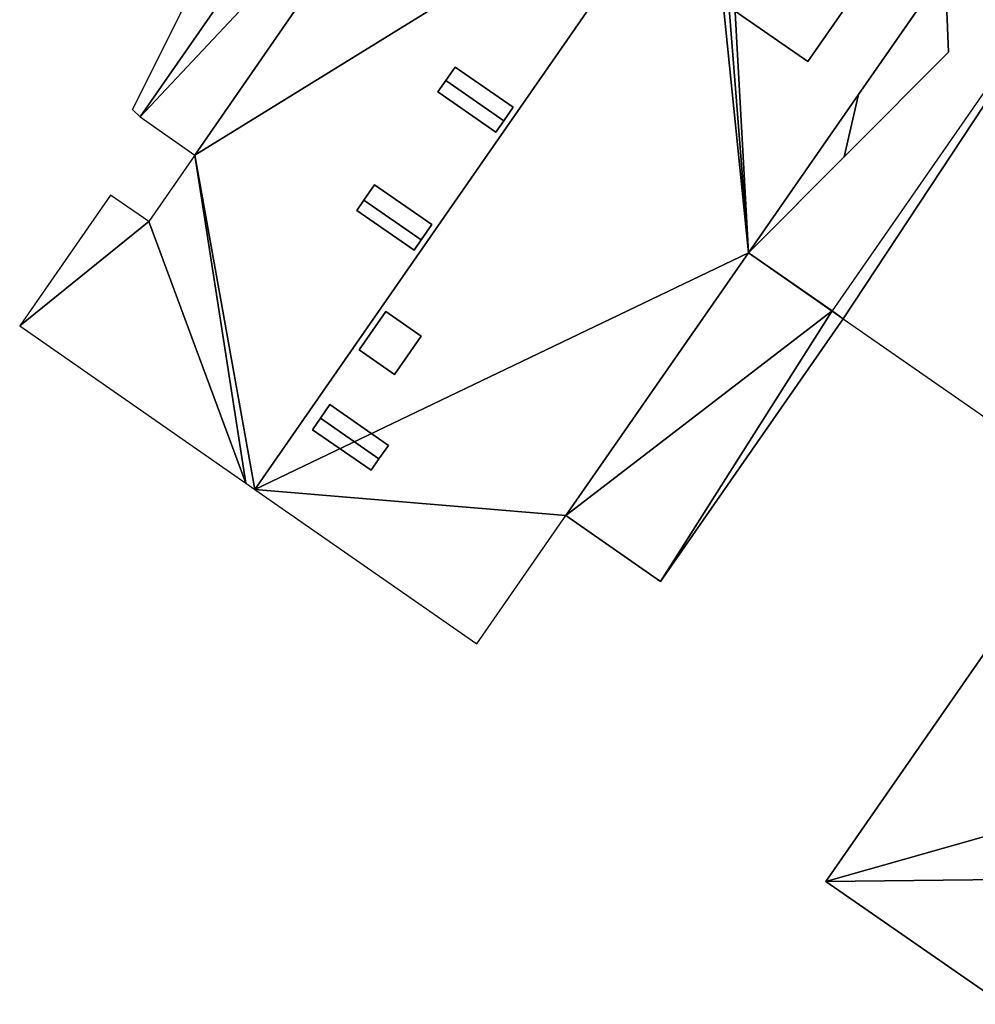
# Model space of a CAD drawing. Header units: inches. Extents: x 572839 to 573167, y 7035528 to 7035769.
# Tile 2 of 50: x 572839 to 572867, y 7035640 to 7035669. Entities that reach past the tile are written whole.
import ezdxf

# ---------------------------------------------------------------- set-up
doc = ezdxf.new("R2010")
doc.units = ezdxf.units.IN
doc.header["$MEASUREMENT"] = 0
doc.layers.add('Bygning', color=10, linetype='Continuous')

msp = doc.modelspace()

# ---------------------------------------------------------------- linework, layer by layer
at = {"layer": 'Bygning', "color": 74, "true_color": 0x55aa00}
for points in [[(572847.11, 7035673.18, 46.95), (572844.28, 7035670.76, 46.95), (572842.32, 7035666.84, 46.95), (572842.55, 7035666.62, 46.95)], [(572847.11, 7035673.18, 46.95), (572844.28, 7035670.76, 46.95), (572842.32, 7035666.84, 46.95), (572842.55, 7035666.62, 46.95)], [(572847.11, 7035673.18, 46.95), (572842.55, 7035666.62, 46.95), (572842.55, 7035666.62, 47.7), (572847.11, 7035673.18, 47.7)], [(572847.11, 7035673.18, 46.95), (572842.55, 7035666.62, 46.95), (572842.55, 7035666.62, 47.7), (572847.11, 7035673.18, 47.7)], [(572859.38, 7035670.23, 54.37), (572862.22, 7035668.25, 54.37), (572863.75, 7035670.46, 54.37), (572860.92, 7035672.43, 54.37)], [(572859.38, 7035670.23, 54.37), (572862.22, 7035668.25, 54.37), (572863.75, 7035670.46, 54.37), (572860.92, 7035672.43, 54.37)], [(572842.32, 7035666.84, 46.95), (572844.28, 7035670.76, 46.95), (572844.28, 7035670.76, 47.7), (572842.32, 7035666.84, 47.7)], [(572842.32, 7035666.84, 46.95), (572844.28, 7035670.76, 46.95), (572844.28, 7035670.76, 47.7), (572842.32, 7035666.84, 47.7)], [(572863.71, 7035667.28, 41.1), (572860.47, 7035662.62, 41.1), (572866.36, 7035668.53, 41.1), (572866.26, 7035670.95, 41.1)], [(572863.71, 7035667.28, 41.1), (572860.47, 7035662.62, 41.1), (572866.36, 7035668.53, 41.1), (572866.26, 7035670.95, 41.1)], [(572863.71, 7035667.28, 41.1), (572866.26, 7035670.95, 41.1), (572866.26, 7035670.95, 41.85), (572863.71, 7035667.28, 41.85)], [(572863.71, 7035667.28, 41.1), (572866.26, 7035670.95, 41.1), (572866.26, 7035670.95, 41.85), (572863.71, 7035667.28, 41.85)], [(572866.26, 7035670.95, 41.1), (572866.36, 7035668.53, 41.1), (572866.36, 7035668.53, 41.85), (572866.26, 7035670.95, 41.85)], [(572866.26, 7035670.95, 41.1), (572866.36, 7035668.53, 41.1), (572866.36, 7035668.53, 41.85), (572866.26, 7035670.95, 41.85)], [(572863.75, 7035670.46, 54.37), (572862.22, 7035668.25, 54.37), (572862.22, 7035668.25, 53.943), (572863.75, 7035670.46, 53.944)], [(572862.22, 7035668.25, 54.37), (572859.38, 7035670.23, 54.37), (572859.38, 7035670.23, 53.785), (572862.22, 7035668.25, 53.943)], [(572866.36, 7035668.53, 41.1), (572860.47, 7035662.62, 41.1), (572860.47, 7035662.62, 41.85), (572866.36, 7035668.53, 41.85)], [(572866.36, 7035668.53, 41.1), (572860.47, 7035662.62, 41.1), (572860.47, 7035662.62, 41.85), (572866.36, 7035668.53, 41.85)], [(572851.55, 7035667.69, 54.37), (572851.83, 7035668.09, 54.18), (572851.83, 7035668.09, 53.805), (572851.55, 7035667.69, 53.811)], [(572851.83, 7035668.09, 54.18), (572851.55, 7035667.69, 54.37), (572853.26, 7035666.51, 54.37), (572853.54, 7035666.91, 54.18)], [(572851.83, 7035668.09, 54.18), (572851.55, 7035667.69, 54.37), (572853.26, 7035666.51, 54.37), (572853.54, 7035666.91, 54.18)], [(572851.83, 7035668.09, 54.18), (572853.54, 7035666.91, 54.18), (572853.54, 7035666.91, 53.745), (572851.83, 7035668.09, 53.805)], [(572851.32, 7035667.36, 54.18), (572851.55, 7035667.69, 54.37), (572851.55, 7035667.69, 53.811), (572851.32, 7035667.36, 53.816)], [(572851.55, 7035667.69, 54.37), (572851.32, 7035667.36, 54.18), (572853.03, 7035666.17, 54.18), (572853.26, 7035666.51, 54.37)], [(572851.55, 7035667.69, 54.37), (572851.32, 7035667.36, 54.18), (572853.03, 7035666.17, 54.18), (572853.26, 7035666.51, 54.37)], [(572853.03, 7035666.17, 54.18), (572851.32, 7035667.36, 54.18), (572851.32, 7035667.36, 53.816), (572853.03, 7035666.17, 53.755)], [(572860.47, 7035662.62, 41.1), (572863.71, 7035667.28, 41.1), (572863.71, 7035667.28, 41.85), (572860.47, 7035662.62, 41.85)], [(572860.47, 7035662.62, 41.1), (572863.71, 7035667.28, 41.1), (572863.71, 7035667.28, 41.85), (572860.47, 7035662.62, 41.85)], [(572860.47, 7035662.62, 47.47), (572863.71, 7035667.28, 47.47), (572863.71, 7035667.28, 48.22), (572860.47, 7035662.62, 48.22)], [(572860.47, 7035662.62, 47.47), (572863.71, 7035667.28, 47.47), (572863.71, 7035667.28, 48.22), (572860.47, 7035662.62, 48.22)], [(572863.71, 7035667.28, 47.47), (572860.47, 7035662.62, 47.47), (572863.29, 7035665.45, 47.47)], [(572863.71, 7035667.28, 47.47), (572860.47, 7035662.62, 47.47), (572863.29, 7035665.45, 47.47)], [(572863.71, 7035667.28, 47.47), (572863.29, 7035665.45, 47.47), (572863.29, 7035665.45, 48.22), (572863.71, 7035667.28, 48.22)], [(572863.71, 7035667.28, 47.47), (572863.29, 7035665.45, 47.47), (572863.29, 7035665.45, 48.22), (572863.71, 7035667.28, 48.22)], [(572853.54, 7035666.91, 54.18), (572853.26, 7035666.51, 54.37), (572853.26, 7035666.51, 53.75), (572853.54, 7035666.91, 53.745)], [(572842.55, 7035666.62, 46.95), (572842.32, 7035666.84, 46.95), (572842.32, 7035666.84, 47.7), (572842.55, 7035666.62, 47.7)], [(572842.55, 7035666.62, 46.95), (572842.32, 7035666.84, 46.95), (572842.32, 7035666.84, 47.7), (572842.55, 7035666.62, 47.7)], [(572853.26, 7035666.51, 54.37), (572853.03, 7035666.17, 54.18), (572853.03, 7035666.17, 53.755), (572853.26, 7035666.51, 53.75)], [(572863.29, 7035665.45, 47.47), (572860.47, 7035662.62, 47.47), (572860.47, 7035662.62, 48.22), (572863.29, 7035665.45, 48.22)], [(572863.29, 7035665.45, 47.47), (572860.47, 7035662.62, 47.47), (572860.47, 7035662.62, 48.22), (572863.29, 7035665.45, 48.22)], [(572849.14, 7035664.17, 54.37), (572849.45, 7035664.62, 54.18), (572849.45, 7035664.62, 53.853), (572849.14, 7035664.17, 53.859)], [(572849.45, 7035664.62, 54.18), (572849.14, 7035664.17, 54.37), (572850.83, 7035663, 54.37), (572851.14, 7035663.45, 54.18)], [(572849.45, 7035664.62, 54.18), (572849.14, 7035664.17, 54.37), (572850.83, 7035663, 54.37), (572851.14, 7035663.45, 54.18)], [(572849.45, 7035664.62, 54.18), (572851.14, 7035663.45, 54.18), (572851.14, 7035663.45, 53.793), (572849.45, 7035664.62, 53.853)], [(572848.93, 7035663.87, 54.18), (572849.14, 7035664.17, 54.37), (572849.14, 7035664.17, 53.859), (572848.93, 7035663.87, 53.863)], [(572849.14, 7035664.17, 54.37), (572848.93, 7035663.87, 54.18), (572850.62, 7035662.7, 54.18), (572850.83, 7035663, 54.37)], [(572849.14, 7035664.17, 54.37), (572848.93, 7035663.87, 54.18), (572850.62, 7035662.7, 54.18), (572850.83, 7035663, 54.37)], [(572850.62, 7035662.7, 54.18), (572848.93, 7035663.87, 54.18), (572848.93, 7035663.87, 53.863), (572850.62, 7035662.7, 53.803)], [(572851.14, 7035663.45, 54.18), (572850.83, 7035663, 54.37), (572850.83, 7035663, 53.799), (572851.14, 7035663.45, 53.793)], [(572850.83, 7035663, 54.37), (572850.62, 7035662.7, 54.18), (572850.62, 7035662.7, 53.803), (572850.83, 7035663, 53.799)], [(572855.09, 7035654.88, 38.44), (572860.47, 7035662.62, 38.44), (572860.47, 7035662.62, 39.19), (572855.09, 7035654.88, 39.19)], [(572860.47, 7035662.62, 53.88), (572855.09, 7035654.88, 53.88), (572855.09, 7035654.88, 37.82), (572860.47, 7035662.62, 37.82)], [(572855.09, 7035654.88, 38.44), (572860.47, 7035662.62, 38.44), (572860.47, 7035662.62, 39.19), (572855.09, 7035654.88, 39.19)], [(572857.88, 7035652.94, 38.44), (572863.26, 7035660.68, 38.44), (572860.47, 7035662.62, 38.44), (572855.09, 7035654.88, 38.44)], [(572857.88, 7035652.94, 38.44), (572863.26, 7035660.68, 38.44), (572860.47, 7035662.62, 38.44), (572855.09, 7035654.88, 38.44)], [(572857.88, 7035652.94, 42.44), (572863.26, 7035660.68, 42.44), (572860.47, 7035662.62, 42.44), (572855.09, 7035654.88, 42.44)], [(572860.47, 7035662.62, 38.44), (572863.26, 7035660.68, 38.44), (572863.26, 7035660.68, 39.19), (572860.47, 7035662.62, 39.19)], [(572849, 7035659.76, 54.17), (572849.79, 7035660.89, 54.17), (572849.79, 7035660.89, 53.666), (572849, 7035659.76, 53.666)], [(572850.83, 7035660.17, 54.17), (572849.79, 7035660.89, 54.17), (572849, 7035659.76, 54.17), (572850.04, 7035659.04, 54.17)], [(572850.83, 7035660.17, 54.17), (572849.79, 7035660.89, 54.17), (572849, 7035659.76, 54.17), (572850.04, 7035659.04, 54.17)], [(572849.79, 7035660.89, 54.17), (572850.83, 7035660.17, 54.17), (572850.83, 7035660.17, 53.724), (572849.79, 7035660.89, 53.666)], [(572863.26, 7035660.68, 40.43), (572862.93, 7035660.91, 40.43), (572862.93, 7035660.91, 37.82), (572863.26, 7035660.68, 37.82)], [(572863.26, 7035660.68, 38.44), (572857.88, 7035652.94, 38.44), (572857.88, 7035652.94, 39.19), (572863.26, 7035660.68, 39.19)], [(572863.26, 7035660.68, 38.44), (572857.88, 7035652.94, 38.44), (572857.88, 7035652.94, 39.19), (572863.26, 7035660.68, 39.19)], [(572850.83, 7035660.17, 54.17), (572850.04, 7035659.04, 54.17), (572850.04, 7035659.04, 53.724), (572850.83, 7035660.17, 53.724)], [(572850.04, 7035659.04, 54.17), (572849, 7035659.76, 54.17), (572849, 7035659.76, 53.666), (572850.04, 7035659.04, 53.724)], [(572847.86, 7035657.75, 54.37), (572848.14, 7035658.15, 54.18), (572848.14, 7035658.15, 53.675), (572847.86, 7035657.75, 53.675)], [(572848.14, 7035658.15, 54.18), (572847.86, 7035657.75, 54.37), (572849.58, 7035656.55, 54.37), (572849.86, 7035656.95, 54.18)], [(572848.14, 7035658.15, 54.18), (572847.86, 7035657.75, 54.37), (572849.58, 7035656.55, 54.37), (572849.86, 7035656.95, 54.18)], [(572848.14, 7035658.15, 54.18), (572849.86, 7035656.95, 54.18), (572849.86, 7035656.95, 53.771), (572848.14, 7035658.15, 53.675)], [(572847.63, 7035657.41, 54.18), (572847.86, 7035657.75, 54.37), (572847.86, 7035657.75, 53.675), (572847.63, 7035657.41, 53.675)], [(572847.86, 7035657.75, 54.37), (572847.63, 7035657.41, 54.18), (572849.35, 7035656.22, 54.18), (572849.58, 7035656.55, 54.37)], [(572847.86, 7035657.75, 54.37), (572847.63, 7035657.41, 54.18), (572849.35, 7035656.22, 54.18), (572849.58, 7035656.55, 54.37)], [(572849.35, 7035656.22, 54.18), (572847.63, 7035657.41, 54.18), (572847.63, 7035657.41, 53.675), (572849.35, 7035656.22, 53.771)], [(572849.86, 7035656.95, 54.18), (572849.58, 7035656.55, 54.37), (572849.58, 7035656.55, 53.771), (572849.86, 7035656.95, 53.771)], [(572849.58, 7035656.55, 54.37), (572849.35, 7035656.22, 54.18), (572849.35, 7035656.22, 53.771), (572849.58, 7035656.55, 53.771)], [(572862.75, 7035644.11, 38.52), (572870.68, 7035655.521, 38.52), (572870.68, 7035655.521, 39.27), (572862.75, 7035644.11, 39.27)], [(572862.75, 7035644.11, 38.52), (572870.68, 7035655.521, 38.52), (572870.68, 7035655.521, 39.27), (572862.75, 7035644.11, 39.27)], [(572857.88, 7035652.94, 38.44), (572855.09, 7035654.88, 38.44), (572855.09, 7035654.88, 39.19), (572857.88, 7035652.94, 39.19)], [(572857.88, 7035652.94, 38.44), (572855.09, 7035654.88, 38.44), (572855.09, 7035654.88, 39.19), (572857.88, 7035652.94, 39.19)], [(572867.96, 7035640.49, 38.52), (572862.75, 7035644.11, 38.52), (572862.75, 7035644.11, 39.27), (572867.96, 7035640.49, 39.27)], [(572867.96, 7035640.49, 38.52), (572862.75, 7035644.11, 38.52), (572862.75, 7035644.11, 39.27), (572867.96, 7035640.49, 39.27)]]:
    msp.add_3dface(points, dxfattribs=at)

# ---------------------------------------------------------------- meshes
mesh = msp.add_polyface(dxfattribs=at)
corners = [(572844.16, 7035665.5, 53.81), (572845.66, 7035655.84, 53.46), (572845.93, 7035655.65, 53.46), (572842.8, 7035663.54, 53.81), (572839, 7035660.47, 53.88), (572841.68, 7035664.32, 53.88), (572842.55, 7035666.62, 53.88), (572851.62, 7035676.28, 53.81), (572850.03, 7035677.39, 53.88), (572859.231, 7035674.799, 53.46), (572869.68, 7035690.4, 53.46), (572866.83, 7035685.97, 54.02), (572869.95, 7035690.21, 53.46), (572863.04, 7035695.01, 53.88), (572861.48, 7035690.42, 53.81), (572851.06, 7035678.82, 53.88), (572852.63, 7035677.73, 53.81), (572858.55, 7035689.59, 53.88), (572866.14, 7035684.98, 54.02), (572859.752, 7035675.549, 53.46), (572866.25, 7035684.9, 53.46), (572860.38, 7035691.18, 53.88), (572866.94, 7035685.9, 53.46), (572858.32, 7035676.55, 54.18), (572858.04, 7035676.15, 54.35), (572857.8, 7035675.8, 54.18), (572860.14, 7035688.49, 53.81)]
mesh.append_faces([[corners[k] for k in face] for face in [(16, 23, 26), (18, 26, 23), (10, 14, 11), (7, 0, 9), (11, 26, 18), (14, 26, 11), (17, 16, 26), (16, 7, 25), (7, 9, 25), (16, 25, 24), (16, 24, 23), (18, 23, 19), (12, 11, 22), (21, 14, 13), (18, 19, 20), (15, 16, 17), (3, 1, 0), (13, 14, 10), (6, 0, 7), (10, 11, 12), (0, 2, 9), (6, 7, 8), (4, 3, 5), (1, 3, 4), (0, 1, 2)]])
mesh = msp.add_polyface(dxfattribs=at)
corners = [(572844.16, 7035665.5, 53.81), (572845.66, 7035655.84, 53.46), (572845.93, 7035655.65, 53.46), (572842.8, 7035663.54, 53.81), (572839, 7035660.47, 53.88), (572841.68, 7035664.32, 53.88), (572842.55, 7035666.62, 53.88), (572851.62, 7035676.28, 53.81), (572850.03, 7035677.39, 53.88), (572859.231, 7035674.799, 53.46), (572869.68, 7035690.4, 53.46), (572866.83, 7035685.97, 54.02), (572869.95, 7035690.21, 53.46), (572863.04, 7035695.01, 53.88), (572861.48, 7035690.42, 53.81), (572851.06, 7035678.82, 53.88), (572852.63, 7035677.73, 53.81), (572858.55, 7035689.59, 53.88), (572866.14, 7035684.98, 54.02), (572859.752, 7035675.549, 53.46), (572866.25, 7035684.9, 53.46), (572860.38, 7035691.18, 53.88), (572866.94, 7035685.9, 53.46), (572858.32, 7035676.55, 54.18), (572858.04, 7035676.15, 54.35), (572857.8, 7035675.8, 54.18), (572860.14, 7035688.49, 53.81)]
mesh.append_faces([[corners[k] for k in face] for face in [(16, 23, 26), (18, 26, 23), (10, 14, 11), (7, 0, 9), (11, 26, 18), (14, 26, 11), (17, 16, 26), (16, 7, 25), (7, 9, 25), (16, 25, 24), (16, 24, 23), (18, 23, 19), (12, 11, 22), (21, 14, 13), (18, 19, 20), (15, 16, 17), (3, 1, 0), (13, 14, 10), (6, 0, 7), (10, 11, 12), (0, 2, 9), (6, 7, 8), (4, 3, 5), (1, 3, 4), (0, 1, 2)]])
mesh = msp.add_polyface(dxfattribs=at)
corners = [(572867.9, 7035685.23, 54.02), (572869.95, 7035690.21, 53.46), (572866.94, 7035685.9, 53.46), (572876.49, 7035685.67, 53.88), (572855.09, 7035654.88, 53.88), (572845.93, 7035655.65, 53.46), (572852.47, 7035651.11, 53.88), (572859.752, 7035675.549, 53.46), (572860.47, 7035662.62, 53.88), (572859.231, 7035674.799, 53.46), (572859.481, 7035675.159, 53.46), (572866.25, 7035684.9, 53.46), (572867.21, 7035684.23, 54.02)]
mesh.append_faces([[corners[k] for k in face] for face in [(12, 7, 3), (12, 3, 0), (11, 7, 12), (4, 8, 5), (7, 10, 8), (8, 10, 9), (5, 8, 9), (3, 7, 8), (4, 5, 6), (1, 0, 3), (0, 1, 2)]])
mesh = msp.add_polyface(dxfattribs=at)
corners = [(572867.9, 7035685.23, 54.02), (572869.95, 7035690.21, 53.46), (572866.94, 7035685.9, 53.46), (572876.49, 7035685.67, 53.88), (572855.09, 7035654.88, 53.88), (572845.93, 7035655.65, 53.46), (572852.47, 7035651.11, 53.88), (572859.752, 7035675.549, 53.46), (572860.47, 7035662.62, 53.88), (572859.231, 7035674.799, 53.46), (572859.481, 7035675.159, 53.46), (572866.25, 7035684.9, 53.46), (572867.21, 7035684.23, 54.02)]
mesh.append_faces([[corners[k] for k in face] for face in [(12, 7, 3), (12, 3, 0), (11, 7, 12), (4, 8, 5), (7, 10, 8), (8, 10, 9), (5, 8, 9), (3, 7, 8), (4, 5, 6), (1, 0, 3), (0, 1, 2)]])
mesh = msp.add_polyface(dxfattribs=at)
corners = [(572870.68, 7035655.521, 40.43), (572880.89, 7035668.94, 40.43), (572872.54, 7035674.74, 40.43), (572871.28, 7035655.11, 40.43), (572862.93, 7035660.91, 40.43), (572863.26, 7035660.68, 40.43)]
mesh.append_faces([[corners[k] for k in face] for face in [(0, 2, 5), (2, 4, 5), (3, 1, 0), (0, 1, 2)]])
mesh = msp.add_polyface(dxfattribs=at)
corners = [(572870.68, 7035655.521, 40.43), (572880.89, 7035668.94, 40.43), (572872.54, 7035674.74, 40.43), (572871.28, 7035655.11, 40.43), (572862.93, 7035660.91, 40.43), (572863.26, 7035660.68, 40.43)]
mesh.append_faces([[corners[k] for k in face] for face in [(0, 2, 5), (2, 4, 5), (3, 1, 0), (0, 1, 2)]])
mesh = msp.add_polyface(dxfattribs=at)
corners = [(572867.96, 7035640.49, 37.98), (572870.53, 7035644.19, 37.98), (572862.75, 7035644.11, 37.98), (572870.68, 7035655.521, 37.98), (572871.38, 7035646.55, 37.98), (572871.59, 7035643.46, 37.98), (572872.96, 7035645.45, 37.98), (572880.89, 7035668.94, 37.98), (572871.28, 7035655.11, 37.98), (572879.81, 7035658.67, 37.98), (572884.97, 7035666.11, 37.98), (572881.38, 7035657.58, 37.98), (572880.42, 7035656.19, 37.98), (572878.83, 7035657.29, 37.98)]
mesh.append_faces([[corners[k] for k in face] for face in [(9, 8, 13), (2, 1, 4), (8, 4, 13), (4, 1, 6), (9, 13, 12), (11, 9, 12), (10, 7, 9), (8, 3, 4), (7, 8, 9), (1, 5, 6), (3, 2, 4), (0, 1, 2)]])
mesh = msp.add_polyface(dxfattribs=at)
corners = [(572871.38, 7035646.55, 38.52), (572870.68, 7035655.521, 38.52), (572862.75, 7035644.11, 38.52), (572867.96, 7035640.49, 38.52), (572870.53, 7035644.19, 38.52), (572871.28, 7035655.11, 38.52), (572879.81, 7035658.67, 38.52), (572880.89, 7035668.94, 38.52), (572884.97, 7035666.11, 38.52), (572871.59, 7035643.46, 38.52), (572872.96, 7035645.45, 38.52), (572880.42, 7035656.19, 38.52), (572881.38, 7035657.58, 38.52), (572878.83, 7035657.29, 38.52)]
mesh.append_faces([[corners[k] for k in face] for face in [(13, 6, 5), (4, 0, 2), (10, 0, 4), (0, 13, 5), (11, 6, 13), (11, 12, 6), (9, 10, 4), (6, 8, 7), (5, 6, 7), (0, 5, 1), (2, 3, 4), (0, 1, 2)]])
mesh = msp.add_polyface(dxfattribs=at)
corners = [(572871.38, 7035646.55, 38.52), (572870.68, 7035655.521, 38.52), (572862.75, 7035644.11, 38.52), (572867.96, 7035640.49, 38.52), (572870.53, 7035644.19, 38.52), (572871.28, 7035655.11, 38.52), (572879.81, 7035658.67, 38.52), (572880.89, 7035668.94, 38.52), (572884.97, 7035666.11, 38.52), (572871.59, 7035643.46, 38.52), (572872.96, 7035645.45, 38.52), (572880.42, 7035656.19, 38.52), (572881.38, 7035657.58, 38.52), (572878.83, 7035657.29, 38.52)]
mesh.append_faces([[corners[k] for k in face] for face in [(13, 6, 5), (4, 0, 2), (10, 0, 4), (0, 13, 5), (11, 6, 13), (11, 12, 6), (9, 10, 4), (6, 8, 7), (5, 6, 7), (0, 5, 1), (2, 3, 4), (0, 1, 2)]])
mesh = msp.add_polyface(dxfattribs=at)
corners = [(572871.38, 7035646.55, 42.52), (572870.68, 7035655.521, 42.52), (572862.75, 7035644.11, 42.52), (572867.96, 7035640.49, 42.52), (572870.53, 7035644.19, 42.52), (572871.28, 7035655.11, 42.52), (572879.81, 7035658.67, 42.52), (572880.89, 7035668.94, 42.52), (572884.97, 7035666.11, 42.52), (572871.59, 7035643.46, 42.52), (572872.96, 7035645.45, 42.52), (572880.42, 7035656.19, 42.52), (572881.38, 7035657.58, 42.52), (572878.83, 7035657.29, 42.52)]
mesh.append_faces([[corners[k] for k in face] for face in [(13, 6, 5), (4, 0, 2), (10, 0, 4), (0, 13, 5), (11, 6, 13), (11, 12, 6), (9, 10, 4), (6, 8, 7), (5, 6, 7), (0, 5, 1), (2, 3, 4), (0, 1, 2)]])
mesh = msp.add_polyface(dxfattribs=at)
corners = [(572860.47, 7035662.62, 37.82), (572855.09, 7035654.88, 37.82), (572862.93, 7035660.91, 37.82), (572857.88, 7035652.94, 37.82), (572863.26, 7035660.68, 37.82)]
mesh.append_faces([[corners[k] for k in face] for face in [(2, 1, 3), (2, 3, 4), (0, 1, 2)]])
mesh = msp.add_polyface(dxfattribs=at)
corners = [(572860.47, 7035662.62, 37.82), (572855.09, 7035654.88, 37.82), (572862.93, 7035660.91, 37.82), (572857.88, 7035652.94, 37.82), (572863.26, 7035660.68, 37.82)]
mesh.append_faces([[corners[k] for k in face] for face in [(2, 1, 3), (2, 3, 4), (0, 1, 2)]])

doc.saveas('drawing.dxf')
